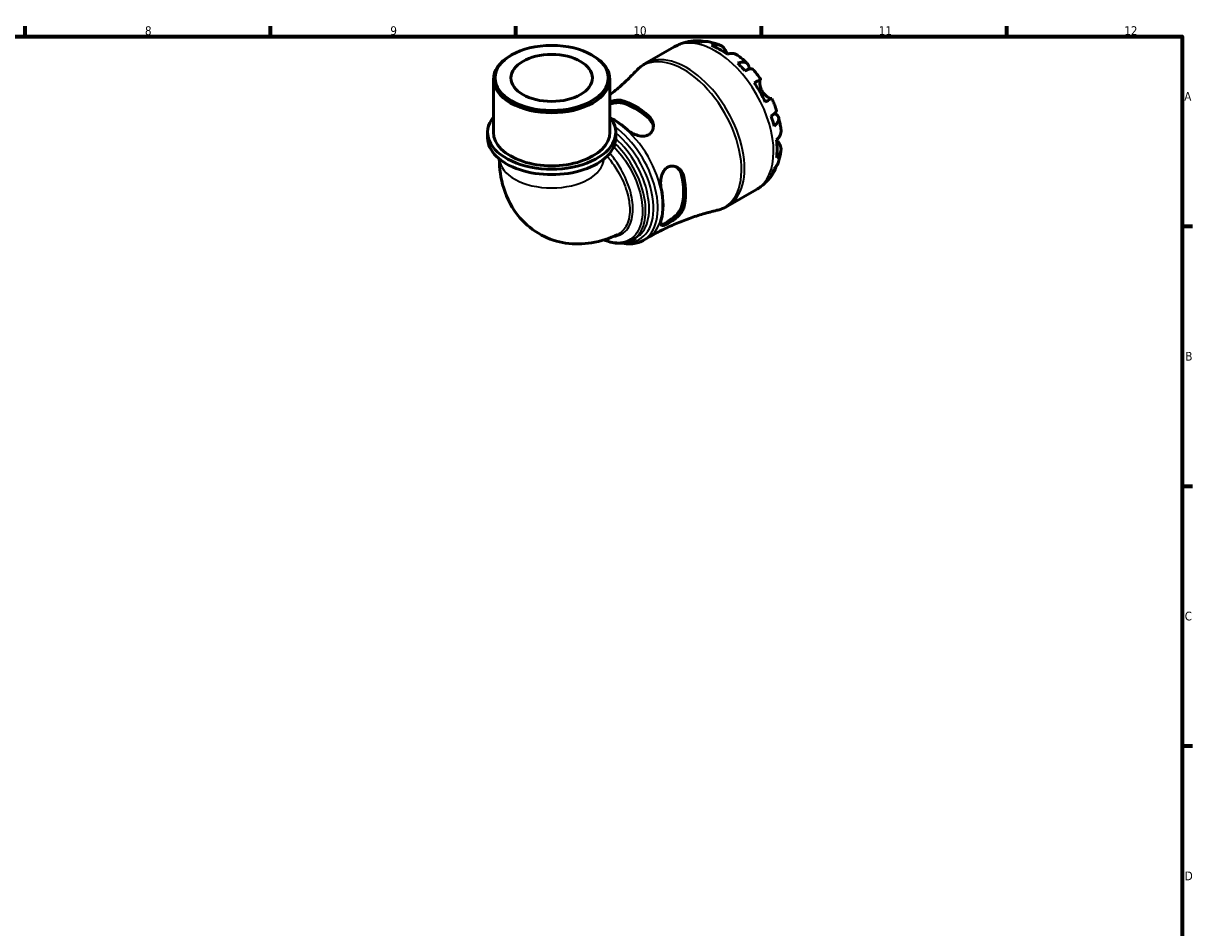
# Model space of a CAD drawing. Header units: millimetres. Extents: x 0 to 902, y 0 to 849.
# Tile 6 of 6: x 490 to 824, y 319 to 578. Entities that reach past the tile are written whole.
import ezdxf

# ---------------------------------------------------------------- set-up
doc = ezdxf.new("R2010")
doc.units = ezdxf.units.MM
for name, color, linetype, lineweight in [('Border (ISO)', 7, 'Continuous', 70), ('Visible (ISO)', 7, 'Continuous', 50), ('Visible Narrow (ISO)', 7, 'Continuous', 35)]:
    doc.layers.add(name, color=color, linetype=linetype, lineweight=lineweight)
doc.styles.add('Note Text (ISO)', font='tahoma.ttf')

# ---------------------------------------------------------------- blocks, each defined once
blk = doc.blocks.new('Borders Default Border')
at = {"layer": 'Border (ISO)'}
for p, q in [((490.58, 574), (490.58, 576.9)), ((560.67, 574), (560.67, 576.9)), ((630.75, 574), (630.75, 576.9)), ((700.83, 574), (700.83, 576.9)), ((770.92, 574), (770.92, 576.9)), ((821, 519.75), (823.9, 519.75)), ((821, 445.5), (823.9, 445.5)), ((821, 371.25), (823.9, 371.25))]:
    blk.add_line(p, q, dxfattribs=at)
at = {"layer": 'Border (ISO)', "flags": 128}
blk.add_lwpolyline([(20, 20), (20, 574), (821, 574), (821, 20), (20, 20)], dxfattribs=at)
at = {"layer": 'Border (ISO)', "color": 232, "true_color": 0xca0064, "char_height": 2.5, "attachment_point": 7, "style": 'Note Text (ISO)'}
for s, insert in [('8', (524.81, 574.34)), ('9', (594.88, 574.35)), ('10', (664.29, 574.35)), ('11', (734.37, 574.4)), ('12', (804.46, 574.4)), ('A', (821.59, 555.62)), ('B', (821.89, 481.37)), ('C', (821.73, 407.08)), ('D', (821.73, 332.88))]:
    blk.add_mtext(s, dxfattribs=dict(at, insert=insert))

msp = doc.modelspace()

# ---------------------------------------------------------------- linework, layer by layer
at = {"layer": 'Visible (ISO)'}
for p, q in [((667.685, 566.227), (675.971, 570.999)), ((629.474, 568.685), (629.141, 568.492)), ((652.408, 568.685), (652.742, 568.492)), ((624.317, 546.599), (624.317, 561.748)), ((657.566, 546.599), (657.566, 561.748)), ((622.654, 545.046), (622.654, 546.599)), ((659.228, 545.046), (659.228, 546.599)), ((691.139, 525.497), (699.426, 530.269)), ((663.972, 515.819), (664.971, 516.394)), ((667.111, 515.728), (668.483, 516.518))]:
    msp.add_line(p, q, dxfattribs=at)
for major_axis in [(16.154, 0), (11.637, 0)]:
    msp.add_ellipse((640.941, 562.133), major_axis=major_axis, ratio=0.5758617, dxfattribs=at)
for centre, major_axis, ratio, start_param, end_param in [((688.812, 551.275), (-11.648, 20.227), 0.5780931, 5.8247609, 5.9600789), ((688.812, 551.275), (-11.648, 20.227), 0.5780931, 5.3643515, 5.6350902), ((640.941, 561.748), (-16.625, 0), 0.5758617, 5.5016397, 10.2063236), ((688.812, 551.275), (-11.648, 20.227), 0.5780931, 5.0393628, 5.1746808), ((688.812, 551.275), (-11.648, 20.227), 0.5780931, 4.5789534, 4.849692), ((664.831, 537.465), (10.133, -17.596), 0.5780931, 2.0838364, 2.63242), ((664.831, 537.465), (9.719, -16.877), 0.5780931, 2.0718193, 2.6444371), ((640.941, 546.599), (-18.287, 0), 0.5758617, 5.8534856, 9.8544776), ((688.812, 551.275), (-11.648, 20.227), 0.5780931, 4.2539646, 4.3892826), ((658.644, 533.902), (-9.968, 17.31), 0.5780931, 5.2207751, 5.5603296), ((640.941, 545.046), (-18.287, 0), 0.5758617, 0, 3.1415927), ((640.941, 546.599), (-16.625, 0), 0.5758617, 0, 3.1415927), ((688.812, 551.275), (-11.648, 20.227), 0.5780931, 3.7935552, 4.0642939), ((664.831, 537.465), (9.719, -16.877), 0.5780931, 0.5010229, 1.0736408), ((688.812, 551.275), (11.648, -20.227), 0.5780931, 0.3269738, 0.4622918), ((664.831, 537.465), (10.133, -17.596), 0.5780931, 0.51304, 1.0616237), ((658.644, 533.902), (-9.968, 17.31), 0.5780931, 3.6499788, 4.2078703)]:
    msp.add_ellipse(centre, major_axis=major_axis, ratio=ratio, start_param=start_param, end_param=end_param, dxfattribs=at)
for points, knots in [([(675.971, 570.999), (676.397, 571.243), (676.835, 571.464), (677.732, 571.854), (678.19, 572.024), (679.115, 572.31), (679.582, 572.427), (680.519, 572.611), (680.988, 572.677), (681.922, 572.763), (682.386, 572.782), (682.846, 572.78)], [5.49972085, 5.49972085, 5.49972085, 5.49972085, 5.56468082, 5.56468082, 5.62964079, 5.62964079, 5.69460075, 5.69460075, 5.75956072, 5.75956072, 5.82452068, 5.82452068, 5.82452068, 5.82452068]), ([(681.48, 572.593), (681.874, 572.705), (682.279, 572.764), (683.037, 572.79), (683.46, 572.756), (684.021, 572.636), (684.164, 572.599), (684.305, 572.556)], [0.1494024, 0.1494024, 0.1494024, 0.1494024, 0.29124982, 0.29124982, 0.43706507, 0.43706507, 0.48741206, 0.48741206, 0.48741206, 0.48741206]), ([(685.546, 572.525), (685.239, 572.58), (684.927, 572.598), (684.294, 572.569), (683.917, 572.507), (683.542, 572.393)], [4.26896289, 4.26896289, 4.26896289, 4.26896289, 4.39078313, 4.39078313, 4.53263055, 4.53263055, 4.53263055, 4.53263055]), ([(685.546, 572.525), (685.79, 572.481), (686.033, 572.431), (686.514, 572.321), (686.752, 572.261), (687.224, 572.131), (687.458, 572.062), (687.921, 571.914), (688.151, 571.836), (688.605, 571.671), (688.83, 571.585), (689.053, 571.495)], [5.95483615, 5.95483615, 5.95483615, 5.95483615, 5.99130939, 5.99130939, 6.02778262, 6.02778262, 6.06425586, 6.06425586, 6.10072909, 6.10072909, 6.13720233, 6.13720233, 6.13720233, 6.13720233]), ([(686.585, 571.466), (686.94, 571.585), (687.287, 571.658), (687.911, 571.717), (688.245, 571.706), (688.867, 571.581), (689.156, 571.467), (689.643, 571.181), (689.885, 570.982), (690.245, 570.562), (690.378, 570.364), (690.49, 570.156)], [0.14941001, 0.14941001, 0.14941001, 0.14941001, 0.29044502, 0.29044502, 0.43634177, 0.43634177, 0.58223851, 0.58223851, 0.72934673, 0.72934673, 0.83526259, 0.83526259, 0.83526259, 0.83526259]), ([(690.49, 570.156), (690.494, 570.148), (690.498, 570.14), (690.56, 570.026), (690.623, 569.91), (690.753, 569.677), (690.817, 569.562), (690.97, 569.299), (691.059, 569.148), (691.163, 568.977), (691.173, 568.961), (691.182, 568.946)], [-0.51072287, -0.51072287, -0.51072287, -0.51072287, -0.50653573, -0.50653573, -0.4498196, -0.4498196, -0.40070764, -0.40070764, -0.34173664, -0.34173664, -0.33592843, -0.33592843, -0.33592843, -0.33592843]), ([(694.105, 568.59), (694.022, 568.653), (693.938, 568.709), (693.61, 568.901), (693.322, 569.015), (692.699, 569.141), (692.366, 569.152), (691.741, 569.093), (691.395, 569.02), (691.04, 568.9)], [4.09437396, 4.09437396, 4.09437396, 4.09437396, 4.14541915, 4.14541915, 4.2913159, 4.2913159, 4.43721264, 4.43721264, 4.57824766, 4.57824766, 4.57824766, 4.57824766]), ([(694.106, 568.591), (694.297, 568.446), (694.487, 568.3), (694.862, 568), (695.048, 567.848), (695.416, 567.539), (695.598, 567.382), (695.959, 567.062), (696.138, 566.9), (696.491, 566.571), (696.666, 566.404), (696.839, 566.235)], [0.15181689, 0.15181689, 0.15181689, 0.15181689, 0.18846211, 0.18846211, 0.22510733, 0.22510733, 0.26175256, 0.26175256, 0.29839778, 0.29839778, 0.335043, 0.335043, 0.335043, 0.335043]), ([(665.135, 564.207), (665.283, 564.364), (665.436, 564.518), (665.752, 564.816), (665.914, 564.961), (666.247, 565.242), (666.418, 565.377), (666.767, 565.638), (666.945, 565.763), (667.31, 566.003), (667.496, 566.118), (667.685, 566.227)], [5.32742416, 5.32742416, 5.32742416, 5.32742416, 5.36188349, 5.36188349, 5.39634283, 5.39634283, 5.43080217, 5.43080217, 5.46526151, 5.46526151, 5.49972085, 5.49972085, 5.49972085, 5.49972085]), ([(694.083, 566.323), (694.422, 566.457), (694.743, 566.551), (695.304, 566.658), (695.594, 566.68), (696.113, 566.632), (696.341, 566.563), (696.706, 566.368), (696.875, 566.224), (697.135, 565.854), (697.226, 565.629), (697.326, 565.176), (697.349, 564.913), (697.337, 564.622)], [0.1494024, 0.1494024, 0.1494024, 0.1494024, 0.29124982, 0.29124982, 0.43706507, 0.43706507, 0.58288032, 0.58288032, 0.7290354, 0.7290354, 0.87519047, 0.87519047, 1.01101923, 1.01101923, 1.01101923, 1.01101923]), ([(698.408, 564.58), (698.356, 564.639), (698.282, 564.68), (698.075, 564.734), (697.908, 564.738), (697.497, 564.673), (697.252, 564.604), (696.758, 564.426), (696.465, 564.303), (696.145, 564.148)], [3.99241343, 3.99241343, 3.99241343, 3.99241343, 4.09915263, 4.09915263, 4.24496788, 4.24496788, 4.39078313, 4.39078313, 4.53263055, 4.53263055, 4.53263055, 4.53263055]), ([(698.409, 564.58), (698.566, 564.401), (698.722, 564.22), (699.03, 563.855), (699.182, 563.671), (699.483, 563.298), (699.631, 563.11), (699.924, 562.73), (700.068, 562.539), (700.353, 562.153), (700.494, 561.958), (700.633, 561.761)], [0.44977219, 0.44977219, 0.44977219, 0.44977219, 0.48560592, 0.48560592, 0.52143965, 0.52143965, 0.55727339, 0.55727339, 0.59310712, 0.59310712, 0.62894085, 0.62894085, 0.62894085, 0.62894085]), ([(665.135, 564.207), (664.238, 563.255), (663.293, 562.307), (661.314, 560.433), (660.279, 559.507), (658.667, 558.15), (658.121, 557.703), (657.566, 557.262)], [5.327424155, 5.327424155, 5.327424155, 5.327424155, 5.361883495, 5.361883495, 5.396342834, 5.396342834, 5.413479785, 5.413479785, 5.413479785, 5.413479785]), ([(698.801, 560.714), (699.104, 560.888), (699.373, 561.043), (699.814, 561.296), (700.023, 561.416), (700.35, 561.602), (700.467, 561.669), (700.608, 561.749), (700.643, 561.768), (700.619, 561.753), (700.585, 561.732), (700.53, 561.7)], [0.14941001, 0.14941001, 0.14941001, 0.14941001, 0.29044502, 0.29044502, 0.43634177, 0.43634177, 0.58223851, 0.58223851, 0.72934673, 0.72934673, 0.83526259, 0.83526259, 0.83526259, 0.83526259]), ([(700.53, 561.7), (700.51, 561.688), (700.491, 561.668), (700.444, 561.597), (700.42, 561.533), (700.38, 561.361), (700.365, 561.252), (700.349, 560.947), (700.354, 560.736), (700.413, 560.191), (700.481, 559.847), (700.708, 559.116), (700.871, 558.735), (701.08, 558.374)], [-0.50766593, -0.50766593, -0.50766593, -0.50766593, -0.46718991, -0.46718991, -0.40200215, -0.40200215, -0.33506637, -0.33506637, -0.24300458, -0.24300458, -0.12488859, -0.12488859, 0, 0, 0, 0]), ([(701.08, 558.374), (701.19, 558.183), (701.311, 558), (701.581, 557.641), (701.729, 557.468), (702.102, 557.081), (702.328, 556.886), (702.746, 556.577), (702.934, 556.461), (703.212, 556.321), (703.313, 556.28), (703.481, 556.229), (703.549, 556.219), (703.618, 556.224), (703.633, 556.226), (703.647, 556.23)], [0, 0, 0, 0, 0.06608139, 0.06608139, 0.13667451, 0.13667451, 0.23873403, 0.23873403, 0.33457773, 0.33457773, 0.40157847, 0.40157847, 0.46685307, 0.46685307, 0.48798723, 0.48798723, 0.48798723, 0.48798723]), ([(657.566, 555.311), (657.965, 555.447), (658.365, 555.56), (659.319, 555.758), (659.861, 555.809), (660.557, 555.761), (660.757, 555.731), (660.942, 555.685)], [-0.48471735, -0.48471735, -0.48471735, -0.48471735, -0.35647931, -0.35647931, -0.17020413, -0.17020413, -0.08844148, -0.08844148, -0.08844148, -0.08844148]), ([(657.566, 554.646), (657.638, 554.669), (657.71, 554.69), (658.342, 554.874), (658.935, 554.999), (660.034, 555.1), (660.539, 555.073), (660.942, 554.978)], [1.6632282, 1.6632282, 1.6632282, 1.6632282, 1.68576964, 1.68576964, 1.86369371, 1.86369371, 2.04161779, 2.04161779, 2.04161779, 2.04161779]), ([(703.782, 556.305), (703.782, 556.306), (703.747, 556.287), (703.617, 556.213), (703.5, 556.146), (703.173, 555.96), (702.964, 555.84), (702.523, 555.587), (702.254, 555.432), (701.951, 555.258)], [4.02068324, 4.02068324, 4.02068324, 4.02068324, 4.14541915, 4.14541915, 4.2913159, 4.2913159, 4.43721264, 4.43721264, 4.57824766, 4.57824766, 4.57824766, 4.57824766]), ([(703.783, 556.305), (703.883, 556.087), (703.982, 555.868), (704.174, 555.428), (704.267, 555.207), (704.45, 554.764), (704.539, 554.541), (704.711, 554.094), (704.795, 553.87), (704.957, 553.421), (705.036, 553.196), (705.112, 552.97)], [0.94186985, 0.94186985, 0.94186985, 0.94186985, 0.97770401, 0.97770401, 1.01353817, 1.01353817, 1.04937233, 1.04937233, 1.08520649, 1.08520649, 1.12104066, 1.12104066, 1.12104066, 1.12104066]), ([(668.72, 551.205), (668.816, 551.119), (668.908, 551.028), (669.286, 550.615), (669.518, 550.258), (669.907, 549.378), (670.014, 548.841), (669.987, 547.814), (669.864, 547.324), (669.434, 546.552), (669.173, 546.255), (668.54, 545.806), (668.186, 545.653), (667.351, 545.47), (666.875, 545.46), (665.828, 545.594), (665.26, 545.76), (664.137, 546.231), (663.587, 546.545), (662.898, 547.049), (662.708, 547.203), (662.533, 547.362)], [-1.5353652, -1.5353652, -1.5353652, -1.5353652, -1.4928434, -1.4928434, -1.3491911, -1.3491911, -1.158656, -1.158656, -0.9764077, -0.9764077, -0.830815, -0.830815, -0.6943969, -0.6943969, -0.540069, -0.540069, -0.362526, -0.362526, -0.1742595, -0.1742595, -0.0964814, -0.0964814, -0.0964814, -0.0964814]), ([(703.599, 551.238), (703.893, 551.437), (704.147, 551.628), (704.549, 551.965), (704.732, 552.141), (704.996, 552.462), (705.077, 552.607), (705.134, 552.811), (705.136, 552.895), (705.112, 552.97)], [0.1494024, 0.1494024, 0.1494024, 0.1494024, 0.29124982, 0.29124982, 0.43706507, 0.43706507, 0.58288032, 0.58288032, 0.69008895, 0.69008895, 0.69008895, 0.69008895]), ([(704.598, 552.02), (704.865, 551.883), (705.088, 551.729), (705.433, 551.415), (705.582, 551.224), (705.77, 550.817), (705.809, 550.6), (705.795, 550.189), (705.74, 549.958), (705.52, 549.487), (705.356, 549.248), (704.981, 548.818), (704.739, 548.588), (704.453, 548.362)], [3.66745899, 3.66745899, 3.66745899, 3.66745899, 3.80684248, 3.80684248, 3.95299756, 3.95299756, 4.09915263, 4.09915263, 4.24496788, 4.24496788, 4.39078313, 4.39078313, 4.53263055, 4.53263055, 4.53263055, 4.53263055]), ([(668.72, 550.499), (669.122, 550.131), (669.462, 549.67), (669.846, 548.814), (669.946, 548.433), (669.984, 548.065)], [-0.68776661, -0.68776661, -0.68776661, -0.68776661, -0.50984253, -0.50984253, -0.37915769, -0.37915769, -0.37915769, -0.37915769]), ([(705.761, 550.783), (705.821, 550.549), (705.878, 550.314), (705.987, 549.843), (706.038, 549.608), (706.134, 549.136), (706.18, 548.899), (706.264, 548.426), (706.303, 548.189), (706.374, 547.714), (706.407, 547.477), (706.436, 547.239)], [1.23573065, 1.23573065, 1.23573065, 1.23573065, 1.27236797, 1.27236797, 1.30900528, 1.30900528, 1.34564259, 1.34564259, 1.38227991, 1.38227991, 1.41891722, 1.41891722, 1.41891722, 1.41891722]), ([(705.166, 544.433), (705.448, 544.68), (705.685, 544.942), (706.049, 545.452), (706.207, 545.745), (706.411, 546.344), (706.457, 546.65), (706.455, 547.03), (706.449, 547.134), (706.436, 547.239)], [0.14941001, 0.14941001, 0.14941001, 0.14941001, 0.29044502, 0.29044502, 0.43634177, 0.43634177, 0.58223851, 0.58223851, 0.63436131, 0.63436131, 0.63436131, 0.63436131]), ([(705.278, 544.534), (705.302, 544.488), (705.327, 544.443), (705.446, 544.225), (705.539, 544.062), (705.718, 543.756), (705.803, 543.614), (705.921, 543.421), (705.958, 543.36), (705.993, 543.303)], [-1.84588864, -1.84588864, -1.84588864, -1.84588864, -1.82942275, -1.82942275, -1.76558177, -1.76558177, -1.70117883, -1.70117883, -1.66961913, -1.66961913, -1.66961913, -1.66961913]), ([(705.993, 543.303), (706.117, 543.103), (706.222, 542.889), (706.404, 542.37), (706.454, 542.062), (706.457, 541.5), (706.411, 541.194), (706.207, 540.594), (706.049, 540.301), (705.685, 539.792), (705.448, 539.529), (705.166, 539.282)], [3.89239507, 3.89239507, 3.89239507, 3.89239507, 3.99831093, 3.99831093, 4.14541915, 4.14541915, 4.2913159, 4.2913159, 4.43721264, 4.43721264, 4.57824766, 4.57824766, 4.57824766, 4.57824766]), ([(706.431, 541.409), (706.399, 541.17), (706.362, 540.932), (706.278, 540.457), (706.231, 540.219), (706.129, 539.744), (706.072, 539.507), (705.949, 539.034), (705.883, 538.798), (705.739, 538.326), (705.661, 538.091), (705.578, 537.857)], [1.71686566, 1.71686566, 1.71686566, 1.71686566, 1.75333143, 1.75333143, 1.78979721, 1.78979721, 1.82626299, 1.82626299, 1.86272876, 1.86272876, 1.89919454, 1.89919454, 1.89919454, 1.89919454]), ([(625.981, 538.99), (626.008, 536.26), (626.367, 533.45), (628.162, 527.719), (629.647, 524.771), (633.577, 520.23), (635.682, 518.512), (640.215, 516.089), (642.585, 515.325), (647.468, 514.563), (649.963, 514.631), (655.022, 515.448), (657.525, 516.311), (659.811, 517.41)], [3.1530391, 3.1530391, 3.1530391, 3.1530391, 3.439288, 3.439288, 3.7302857, 3.7302857, 3.9471309, 3.9471309, 4.1480525, 4.1480525, 4.3683374, 4.3683374, 4.6300695, 4.6300695, 4.6300695, 4.6300695]), ([(704.453, 536.175), (704.739, 536.442), (704.981, 536.736), (705.328, 537.274), (705.471, 537.558), (705.578, 537.857)], [0.1494024, 0.1494024, 0.1494024, 0.1494024, 0.29124982, 0.29124982, 0.41559352, 0.41559352, 0.41559352, 0.41559352]), ([(672.222, 530.579), (672.2, 530.683), (672.179, 530.79), (672.088, 531.337), (672.055, 531.801), (672.07, 532.878), (672.146, 533.491), (672.443, 534.619), (672.655, 535.134), (673.181, 535.934), (673.465, 536.238), (674.11, 536.69), (674.459, 536.837), (675.261, 536.986), (675.706, 536.955), (676.643, 536.684), (677.121, 536.404), (677.907, 535.667), (678.221, 535.217), (678.527, 534.481), (678.6, 534.246), (678.652, 534.002)], [-1.5271124, -1.5271124, -1.5271124, -1.5271124, -1.4922538, -1.4922538, -1.3502743, -1.3502743, -1.1674106, -1.1674106, -0.9943669, -0.9943669, -0.8527094, -0.8527094, -0.714832, -0.714832, -0.5515178, -0.5515178, -0.3564793, -0.3564793, -0.1702041, -0.1702041, -0.0884415, -0.0884415, -0.0884415, -0.0884415]), ([(676.556, 536.675), (676.858, 536.457), (677.141, 536.178), (677.694, 535.413), (677.923, 534.888), (678.041, 534.354)], [1.73198279, 1.73198279, 1.73198279, 1.73198279, 1.86369371, 1.86369371, 2.04161779, 2.04161779, 2.04161779, 2.04161779]), ([(704.458, 535.393), (704.229, 534.989), (703.979, 534.591), (703.434, 533.815), (703.139, 533.438), (702.506, 532.709), (702.167, 532.358), (701.448, 531.692), (701.068, 531.377), (700.272, 530.789), (699.856, 530.517), (699.426, 530.269)], [2.02941528, 2.02941528, 2.02941528, 2.02941528, 2.09515786, 2.09515786, 2.16090045, 2.16090045, 2.22664303, 2.22664303, 2.29238561, 2.29238561, 2.3581282, 2.3581282, 2.3581282, 2.3581282]), ([(704.989, 536.769), (704.954, 536.617), (704.912, 536.465), (704.732, 535.911), (704.549, 535.529), (704.147, 534.887), (703.893, 534.567), (703.599, 534.283)], [4.19148567, 4.19148567, 4.19148567, 4.19148567, 4.24496788, 4.24496788, 4.39078313, 4.39078313, 4.53263055, 4.53263055, 4.53263055, 4.53263055]), ([(668.483, 516.518), (669.754, 517.25), (671.048, 517.944), (673.662, 519.249), (674.982, 519.859), (677.632, 520.991), (678.961, 521.512), (681.61, 522.464), (682.931, 522.895), (685.545, 523.666), (686.839, 524.007), (688.112, 524.305)], [2.3581282, 2.3581282, 2.3581282, 2.3581282, 2.39258754, 2.39258754, 2.42704688, 2.42704688, 2.46150622, 2.46150622, 2.49596556, 2.49596556, 2.5304249, 2.5304249, 2.5304249, 2.5304249]), ([(678.652, 525.009), (678.625, 524.914), (678.592, 524.817), (678.423, 524.386), (678.23, 524.045), (677.661, 523.257), (677.249, 522.813), (676.345, 521.995), (675.858, 521.617), (674.974, 521.012), (674.586, 520.773), (673.88, 520.386), (673.57, 520.24), (672.993, 520.025), (672.747, 519.972), (672.339, 519.996), (672.197, 520.093), (672.044, 520.459), (672.041, 520.739), (672.133, 521.25), (672.172, 521.412), (672.222, 521.586)], [-1.5353652, -1.5353652, -1.5353652, -1.5353652, -1.4928434, -1.4928434, -1.3491911, -1.3491911, -1.158656, -1.158656, -0.9764077, -0.9764077, -0.830815, -0.830815, -0.6943969, -0.6943969, -0.540069, -0.540069, -0.362526, -0.362526, -0.1742595, -0.1742595, -0.0964814, -0.0964814, -0.0964814, -0.0964814]), ([(678.041, 525.361), (677.923, 524.964), (677.694, 524.512), (677.059, 523.609), (676.653, 523.157), (675.839, 522.376), (675.378, 521.988), (674.457, 521.301), (673.998, 521.001), (673.607, 520.775), (673.215, 520.55), (672.851, 520.377), (672.401, 520.24), (672.262, 520.218), (672.147, 520.221)], [-0.68776661, -0.68776661, -0.68776661, -0.68776661, -0.50984253, -0.50984253, -0.33191845, -0.33191845, -0.16595923, -0.16595923, 0, 0, 0, 0.16595923, 0.16595923, 0.2597236, 0.2597236, 0.2597236, 0.2597236]), ([(691.139, 525.497), (690.95, 525.388), (690.758, 525.285), (690.368, 525.09), (690.169, 524.999), (689.769, 524.827), (689.566, 524.748), (689.156, 524.601), (688.949, 524.533), (688.533, 524.41), (688.323, 524.355), (688.112, 524.305)], [2.3581282, 2.3581282, 2.3581282, 2.3581282, 2.39258754, 2.39258754, 2.42704688, 2.42704688, 2.46150622, 2.46150622, 2.49596556, 2.49596556, 2.5304249, 2.5304249, 2.5304249, 2.5304249]), ([(663.972, 515.819), (663.481, 515.536), (662.955, 515.315), (661.841, 515.002), (661.253, 514.912), (660.02, 514.862), (659.374, 514.907), (658.037, 515.138), (657.346, 515.327), (656.413, 515.673), (656.174, 515.769), (655.935, 515.873)], [3.92893534, 3.92893534, 3.92893534, 3.92893534, 4.07448072, 4.07448072, 4.22257015, 4.22257015, 4.37658289, 4.37658289, 4.53639228, 4.53639228, 4.59138861, 4.59138861, 4.59138861, 4.59138861]), ([(667.111, 515.728), (666.041, 515.112), (664.816, 514.774), (662.741, 514.688), (661.937, 514.757), (661.12, 514.92)], [2.3581282, 2.3581282, 2.3581282, 2.3581282, 2.65134297, 2.65134297, 2.82722529, 2.82722529, 2.82722529, 2.82722529])]:
    msp.add_open_spline(points, degree=3, knots=knots, dxfattribs=at)
at = {"layer": 'Visible Narrow (ISO)'}
for p, q in [((690.49, 570.156), (689.797, 569.757)), ((700.53, 561.7), (698.806, 560.707)), ((660.942, 554.978), (660.942, 555.685)), ((668.72, 551.205), (668.72, 550.499)), ((705.993, 543.303), (705.289, 542.898)), ((678.041, 534.354), (678.652, 534.002)), ((678.652, 525.009), (678.041, 525.361))]:
    msp.add_line(p, q, dxfattribs=at)
for centre, major_axis, ratio, start_param, end_param in [((687.699, 550.634), (-11.727, 20.365), 0.5780931, 3.1415927, 6.2831853), ((678.63, 545.412), (-11.661, 20.25), 0.5780931, 2.969296, 6.455482), ((679.412, 545.862), (11.727, -20.365), 0.5780931, 0, 3.1415927), ((658.515, 533.828), (9.968, -17.31), 0.5780931, 0, 2.3983563), ((657.143, 533.038), (9.968, -17.31), 0.5780931, 0, 2.2238841), ((655.824, 532.278), (9.147, -15.884), 0.5780931, 0, 2.0928163), ((656.483, 532.658), (9.558, -16.597), 0.5780931, 5.9537418, 8.4372221), ((640.941, 539.317), (14.962, 0), 0.5758617, 3.1804903, 6.2442877)]:
    msp.add_ellipse(centre, major_axis=major_axis, ratio=ratio, start_param=start_param, end_param=end_param, dxfattribs=at)
for points, knots in [([(658.69, 542.511), (660.274, 540.907), (661.736, 539.003), (664.244, 534.793), (665.267, 532.472), (666.668, 527.709), (666.983, 525.275), (666.709, 520.753), (666.014, 518.737), (663.781, 516.034), (662.313, 515.26), (659.197, 514.957), (657.627, 515.236), (656.012, 515.9)], [1.9295849, 1.9295849, 1.9295849, 1.9295849, 2.330883, 2.330883, 2.7520279, 2.7520279, 3.2088285, 3.2088285, 3.7157389, 3.7157389, 4.1849598, 4.1849598, 4.5723362, 4.5723362, 4.5723362, 4.5723362]), ([(663.971, 515.82), (664.624, 516.196), (665.207, 516.691), (666.897, 518.738), (667.608, 520.807), (667.886, 525.448), (667.56, 527.945), (666.117, 532.83), (665.064, 535.208), (662.396, 539.664), (660.77, 541.733), (659.014, 543.438)], [-3.9289353, -3.9289353, -3.9289353, -3.9289353, -3.7157389, -3.7157389, -3.2088285, -3.2088285, -2.7520279, -2.7520279, -2.330883, -2.330883, -1.9017046, -1.9017046, -1.9017046, -1.9017046]), ([(656.741, 539.744), (656.95, 539.505), (657.157, 539.261), (658.27, 537.899), (659.113, 536.695), (660.945, 533.602), (661.817, 531.649), (662.952, 527.889), (663.242, 526.083), (663.243, 522.568), (662.865, 520.912), (661.566, 518.634), (660.77, 517.874), (659.81, 517.411)], [-2.7290183, -2.7290183, -2.7290183, -2.7290183, -2.6649131, -2.6649131, -2.3770468, -2.3770468, -1.9560819, -1.9560819, -1.5556509, -1.5556509, -1.0983967, -1.0983967, -0.7322721, -0.7322721, -0.7322721, -0.7322721]), ([(658.392, 516.773), (658.749, 516.79), (659.094, 516.836), (660.932, 517.252), (662.167, 518.194), (663.734, 520.929), (664.132, 522.64), (664.153, 526.277), (663.868, 528.146), (662.74, 532.038), (661.87, 534.063), (660.059, 537.263), (659.23, 538.507), (658.077, 539.985), (657.811, 540.311), (657.54, 540.627)], [0.4893342, 0.4893342, 0.4893342, 0.4893342, 0.5996457, 0.5996457, 1.0983967, 1.0983967, 1.5556509, 1.5556509, 1.9560819, 1.9560819, 2.3770468, 2.3770468, 2.6649131, 2.6649131, 2.7489937, 2.7489937, 2.7489937, 2.7489937])]:
    msp.add_open_spline(points, degree=3, knots=knots, dxfattribs=at)

# ---------------------------------------------------------------- block references
msp.add_blockref('Borders Default Border', (0, 0))

doc.saveas('drawing.dxf')
